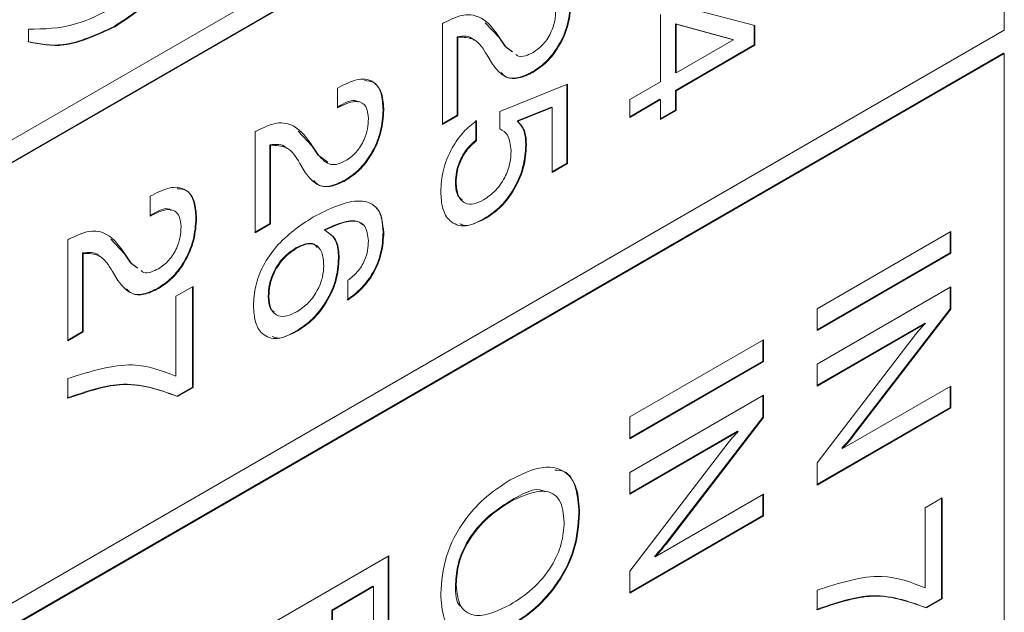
# Model space of a CAD drawing. Header units: millimetres. Extents: x 22 to 278, y 61 to 167.
# Tile 57 of 148: x 210.64 to 215.84, y 90.35 to 93.48. Entities that reach past the tile are written whole.
import ezdxf

# ---------------------------------------------------------------- set-up
doc = ezdxf.new("R2010")
doc.units = ezdxf.units.MM
doc.layers.get('0').update_dxf_attribs({"lineweight": 15})

msp = doc.modelspace()

# ---------------------------------------------------------------- linework, layer by layer
for p, q in [((193.6752, 83.0774), (215.843, 95.8746)), ((215.8394, 95.7542), (193.6716, 82.957)), ((215.843, 95.7521), (193.6752, 82.9549)), ((215.843, 93.425), (215.843, 95.7521)), ((214.1126, 93.5583), (214.5248, 93.4498)), ((214.0262, 93.1525), (214.0262, 93.5084)), ((193.6752, 80.6278), (215.843, 93.425)), ((210.6847, 93.3632), (210.6847, 93.4307)), ((211.1387, 93.4456), (211.1422, 93.4436)), ((212.8731, 93.4604), (212.8786, 93.4635)), ((212.8731, 92.9265), (212.8731, 93.4604)), ((213.0997, 93.4638), (213.1727, 93.3861)), ((214.1043, 93.4592), (214.1043, 93.2016)), ((214.4078, 93.3768), (214.1043, 93.4592)), ((214.1043, 93.4592), (214.1078, 93.4572)), ((214.1078, 93.4572), (214.1078, 93.1996)), ((214.4114, 93.3748), (214.1078, 93.4572)), ((214.5213, 93.4507), (214.5213, 93.3481)), ((214.5248, 93.4498), (214.5248, 93.3461)), ((212.9512, 93.3911), (212.9512, 92.9756)), ((212.9512, 93.3911), (212.9547, 93.389)), ((212.9547, 93.389), (212.9547, 92.9736)), ((213.1727, 93.3861), (213.2043, 93.3391)), ((213.1727, 93.3861), (213.1762, 93.3841)), ((213.1762, 93.3841), (213.2078, 93.3371)), ((214.1078, 93.1996), (214.4114, 93.3748)), ((214.4078, 93.3768), (214.4114, 93.3748)), ((213.2043, 93.3391), (213.2399, 93.3128)), ((213.2043, 93.3391), (213.2078, 93.3371)), ((213.2078, 93.3371), (213.2434, 93.3107)), ((214.5213, 93.3481), (214.1043, 93.1074)), ((214.5248, 93.3461), (214.1078, 93.1054)), ((214.5213, 93.3481), (214.5248, 93.3461)), ((215.8394, 93.3046), (193.6716, 80.5074)), ((215.843, 93.3025), (193.6752, 80.5053)), ((213.138, 93.2451), (213.1088, 93.2933)), ((215.8394, 93.3046), (215.843, 93.3025)), ((215.843, 86.4844), (215.843, 93.3025)), ((213.3479, 93.2046), (213.3515, 93.2026)), ((214.1043, 93.2016), (214.1078, 93.1996)), ((212.3183, 93.1191), (212.3301, 93.1259)), ((212.3183, 93.0144), (212.3183, 93.1191)), ((213.1757, 92.9964), (213.5349, 93.1399)), ((213.5314, 93.1384), (213.5314, 92.7232)), ((213.5349, 93.1399), (213.5349, 92.7211)), ((213.8631, 93.0583), (214.0262, 93.1525)), ((214.0227, 93.0603), (213.8631, 92.9681)), ((214.0262, 93.0583), (213.8631, 92.9641)), ((213.8631, 92.9641), (213.8631, 93.0583)), ((214.0227, 93.0603), (214.0262, 93.0583)), ((214.0262, 92.9536), (214.0262, 93.0583)), ((214.1043, 93.1074), (214.1043, 93.0027)), ((214.1043, 93.1074), (214.1078, 93.1054)), ((214.1078, 93.1054), (214.1078, 93.0007)), ((212.3227, 93.0211), (212.3183, 93.0185)), ((212.3262, 93.019), (212.3183, 93.0144)), ((212.3227, 93.0211), (212.3262, 93.019)), ((212.5595, 93.0044), (212.5631, 93.0023)), ((213.4498, 93.0194), (213.268, 92.9462)), ((213.4533, 93.0174), (213.2716, 92.9442)), ((213.4498, 93.0194), (213.4533, 93.0174)), ((213.4533, 92.674), (213.4533, 93.0174)), ((212.9512, 92.9756), (212.8731, 92.9305)), ((212.9547, 92.9736), (212.8731, 92.9265)), ((212.9512, 92.9756), (212.9547, 92.9736)), ((213.1757, 92.9039), (213.1757, 92.9964)), ((214.1043, 93.0027), (214.0262, 92.9577)), ((214.1078, 93.0007), (214.0262, 92.9536)), ((214.1043, 93.0027), (214.1078, 93.0007)), ((213.0503, 92.9491), (213.0503, 92.8444)), ((213.0538, 92.9471), (213.0538, 92.8424)), ((213.268, 92.9462), (213.2716, 92.9442)), ((211.8832, 92.8889), (211.8887, 92.8921)), ((211.8832, 92.355), (211.8832, 92.8889)), ((212.1098, 92.8923), (212.1827, 92.8147)), ((211.9612, 92.8196), (211.9612, 92.4041)), ((211.9612, 92.8196), (211.9647, 92.8175)), ((211.9647, 92.8175), (211.9647, 92.4021)), ((212.1827, 92.8147), (212.2143, 92.7676)), ((212.1827, 92.8147), (212.1863, 92.8126)), ((212.1863, 92.8126), (212.2179, 92.7656)), ((213.0503, 92.8444), (213.0538, 92.8424)), ((213.3138, 92.8221), (213.3173, 92.8201)), ((212.2143, 92.7676), (212.2676, 92.7282)), ((212.2143, 92.7676), (212.2179, 92.7656)), ((212.148, 92.6736), (212.1189, 92.7218)), ((213.5314, 92.7232), (213.4533, 92.6781)), ((213.5349, 92.7211), (213.4533, 92.674)), ((213.5314, 92.7232), (213.5349, 92.7211)), ((212.358, 92.6332), (212.3615, 92.6311)), ((212.9421, 92.6239), (212.9456, 92.6219)), ((211.3283, 92.5476), (211.3401, 92.5544)), ((211.3283, 92.443), (211.3283, 92.5476)), ((211.3327, 92.4496), (211.3283, 92.447)), ((211.3363, 92.4475), (211.3283, 92.443)), ((211.3327, 92.4496), (211.3363, 92.4475)), ((211.5696, 92.4329), (211.5731, 92.4308)), ((211.9612, 92.4041), (211.8832, 92.3591)), ((211.9647, 92.4021), (211.8832, 92.355)), ((211.9612, 92.4041), (211.9647, 92.4021)), ((213.0944, 92.4302), (213.0979, 92.4281)), ((212.2476, 92.3706), (212.2512, 92.3685)), ((212.5595, 92.3579), (212.5631, 92.3559)), ((214.853, 91.9532), (215.5601, 92.3614)), ((215.5566, 92.3594), (215.5566, 92.2483)), ((215.5601, 92.3614), (215.5601, 92.2463)), ((210.8932, 92.3174), (210.8987, 92.3206)), ((210.8932, 91.7835), (210.8932, 92.3174)), ((211.1198, 92.3209), (211.1928, 92.2432)), ((210.9713, 92.2481), (210.9713, 91.8326)), ((210.9713, 92.2481), (210.9748, 92.2461)), ((210.9748, 92.2461), (210.9748, 91.8306)), ((211.1928, 92.2432), (211.2244, 92.1961)), ((211.1928, 92.2432), (211.1963, 92.2411)), ((211.1963, 92.2411), (211.2279, 92.1941)), ((212.0982, 92.2746), (212.1017, 92.2726)), ((215.5566, 92.2483), (214.853, 91.8422)), ((215.5601, 92.2463), (214.853, 91.8381)), ((215.5566, 92.2483), (215.5601, 92.2463)), ((211.2244, 92.1961), (211.26, 92.1698)), ((211.2244, 92.1961), (211.2279, 92.1941)), ((211.2279, 92.1941), (211.2635, 92.1677)), ((212.3238, 92.2227), (212.3274, 92.2206)), ((211.1581, 92.1021), (211.1289, 92.1504)), ((211.4643, 92.019), (211.555, 92.0713)), ((211.5515, 92.0693), (211.5515, 91.5395)), ((211.555, 92.0713), (211.555, 91.5374)), ((212.3727, 91.999), (212.3727, 92.1037)), ((214.853, 91.6601), (215.5601, 92.0683)), ((215.5601, 92.0683), (215.5601, 91.9504)), ((211.368, 92.0617), (211.3716, 92.0596)), ((211.4643, 91.5968), (211.4643, 92.019)), ((211.9521, 92.0197), (211.9557, 92.0177)), ((215.5566, 92.0663), (215.5566, 91.9524)), ((214.853, 91.8381), (214.853, 91.9532)), ((215.5566, 91.9524), (215.043, 91.2853)), ((215.5601, 91.9504), (215.0465, 91.2832)), ((215.5566, 91.9524), (215.5601, 91.9504)), ((215.4226, 91.8778), (214.853, 91.549)), ((215.4261, 91.8758), (214.853, 91.545)), ((215.4226, 91.8778), (215.4261, 91.8758)), ((210.9713, 91.8326), (210.8932, 91.7876)), ((210.9748, 91.8306), (210.8932, 91.7835)), ((210.9713, 91.8326), (210.9748, 91.8306)), ((212.0986, 91.8344), (212.1021, 91.8323)), ((214.853, 91.1383), (215.3738, 91.817)), ((213.8631, 91.3817), (214.5702, 91.7899)), ((214.5666, 91.7879), (214.5666, 91.6768)), ((214.5702, 91.7899), (214.5702, 91.6748)), ((214.5666, 91.6768), (213.8631, 91.2707)), ((214.5702, 91.6748), (213.8631, 91.2666)), ((214.5666, 91.6768), (214.5702, 91.6748)), ((214.853, 91.545), (214.853, 91.6601)), ((210.8932, 91.4799), (210.8932, 91.5846)), ((211.5515, 91.5395), (211.469, 91.4919)), ((211.555, 91.5374), (211.4725, 91.4898)), ((211.5515, 91.5395), (211.555, 91.5374)), ((213.8631, 91.0886), (214.5702, 91.4968)), ((214.5702, 91.4968), (214.5702, 91.3789)), ((214.987, 91.214), (215.5601, 91.5449)), ((215.5566, 91.5429), (215.5566, 91.4318)), ((215.5601, 91.5449), (215.5601, 91.4297)), ((211.469, 91.4919), (211.4725, 91.4898)), ((214.5666, 91.4948), (214.5666, 91.3809)), ((215.5566, 91.4318), (214.853, 91.0256)), ((215.5601, 91.4297), (214.853, 91.0215)), ((215.5566, 91.4318), (215.5601, 91.4297)), ((213.8631, 91.2666), (213.8631, 91.3817)), ((214.5666, 91.3809), (214.053, 90.7138)), ((214.5702, 91.3789), (214.0565, 90.7117)), ((214.5666, 91.3809), (214.5702, 91.3789)), ((214.4326, 91.3064), (213.8631, 90.9776)), ((214.4362, 91.3043), (213.8631, 90.9735)), ((214.4326, 91.3064), (214.4362, 91.3043)), ((213.8631, 90.5668), (214.3839, 91.2455)), ((215.043, 91.2853), (215.0465, 91.2832)), ((214.9835, 91.2161), (214.987, 91.214)), ((214.853, 91.0215), (214.853, 91.1383)), ((213.8631, 90.9735), (213.8631, 91.0886)), ((213.2277, 90.9353), (213.2312, 90.9332)), ((213.9971, 90.6426), (214.5702, 90.9734)), ((214.5666, 90.9714), (214.5666, 90.8603)), ((214.5702, 90.9734), (214.5702, 90.8583)), ((215.4241, 90.9011), (215.5148, 90.9534)), ((215.5112, 90.9514), (215.5112, 90.4216)), ((215.5148, 90.9534), (215.5148, 90.4195)), ((213.5948, 90.8742), (213.5983, 90.8722)), ((215.4241, 90.4789), (215.4241, 90.9011)), ((214.5666, 90.8603), (213.8631, 90.4541)), ((214.5702, 90.8583), (213.8631, 90.45)), ((214.5666, 90.8603), (214.5702, 90.8583)), ((214.053, 90.7138), (214.0565, 90.7117)), ((211.8832, 90.2388), (212.5903, 90.647)), ((212.5867, 90.6449), (212.5867, 90.0719)), ((212.5903, 90.647), (212.5903, 90.0699)), ((213.9935, 90.6446), (213.9971, 90.6426)), ((213.8631, 90.45), (213.8631, 90.5668)), ((212.5051, 90.4868), (212.2876, 90.3612)), ((212.5087, 90.4847), (212.2911, 90.3591)), ((212.5051, 90.4868), (212.5087, 90.4847)), ((212.5087, 90.0228), (212.5087, 90.4847)), ((212.9421, 90.4974), (212.9456, 90.4954)), ((214.853, 90.362), (214.853, 90.4667)), ((215.5112, 90.4216), (215.4288, 90.374)), ((215.5148, 90.4195), (215.4323, 90.3719)), ((215.5112, 90.4216), (215.5148, 90.4195)), ((212.2876, 90.3612), (212.2876, 89.9346)), ((212.2876, 90.3612), (212.2911, 90.3591)), ((212.2911, 90.3591), (212.2911, 89.9325)), ((215.4288, 90.374), (215.4323, 90.3719))]:
    msp.add_line(p, q)
for points, knots in [([(211.5968, 93.8938), (211.5181, 93.7899), (211.3776, 93.6043), (211.2117, 93.4941), (211.1387, 93.4456)], [0, 0, 0, 0, 0.5597383, 1, 1, 1, 1]), ([(211.6003, 93.8917), (211.5217, 93.7878), (211.3811, 93.6022), (211.2153, 93.4921), (211.1422, 93.4436)], [0, 0, 0, 0, 0.5597383, 1, 1, 1, 1]), ([(210.6847, 93.4307), (210.7659, 93.4317), (210.911, 93.4335), (211.0716, 93.5132), (211.1422, 93.5483)], [0, 0, 0, 0, 0.55997, 1, 1, 1, 1]), ([(213.5495, 93.5758), (213.5472, 93.538), (213.5425, 93.4626), (213.4926, 93.346), (213.4223, 93.2544), (213.3727, 93.2212), (213.3479, 93.2046)], [0, 0, 0, 0, 0.28044, 0.559681, 0.779592, 1, 1, 1, 1]), ([(213.553, 93.5738), (213.5507, 93.536), (213.546, 93.4605), (213.4961, 93.344), (213.4258, 93.2524), (213.3763, 93.2192), (213.3515, 93.2026)], [0, 0, 0, 0, 0.28044, 0.559681, 0.779592, 1, 1, 1, 1]), ([(213.3522, 93.3077), (213.3711, 93.3209), (213.4088, 93.3471), (213.4494, 93.4137), (213.469, 93.4766), (213.4706, 93.5116), (213.4714, 93.5292)], [0, 0, 0, 0, 0.2796101, 0.558548, 0.779048, 1, 1, 1, 1]), ([(212.8786, 93.4635), (212.9154, 93.4816), (212.9889, 93.5176), (213.1005, 93.4926), (213.1475, 93.4253), (213.1762, 93.3841)], [0, 0, 0, 0, 0.279996, 0.559198, 1, 1, 1, 1]), ([(211.1387, 93.4456), (211.0459, 93.4028), (210.8799, 93.3261), (210.742, 93.3533), (210.6812, 93.3652)], [0, 0, 0, 0, 0.559117, 1, 1, 1, 1]), ([(211.1422, 93.4436), (211.0494, 93.4007), (210.8834, 93.3241), (210.7455, 93.3512), (210.6847, 93.3632)], [0, 0, 0, 0, 0.559117, 1, 1, 1, 1]), ([(213.0384, 93.3731), (213.0372, 93.3746), (213.018, 93.3979), (212.9835, 93.3944), (212.9512, 93.3911)], [0, 0, 0, 0, 0.063271, 1, 1, 1, 1]), ([(213.1088, 93.2933), (213.0887, 93.3267), (213.0531, 93.3861), (212.9846, 93.3881), (212.9547, 93.389)], [0, 0, 0, 0, 0.562606, 1, 1, 1, 1]), ([(213.2611, 93.2976), (213.2654, 93.2936), (213.278, 93.2818), (213.3122, 93.2884), (213.3388, 93.3013), (213.3522, 93.3077)], [0, 0, 0, 0, 0.207338, 0.60358, 1, 1, 1, 1]), ([(213.3515, 93.2026), (213.326, 93.1902), (213.2751, 93.1656), (213.194, 93.1733), (213.1592, 93.2178), (213.138, 93.2451)], [0, 0, 0, 0, 0.280291, 0.560216, 1, 1, 1, 1]), ([(212.3301, 93.1259), (212.3644, 93.1429), (212.4328, 93.1767), (212.5145, 93.1583), (212.5577, 93.0923), (212.5613, 93.0324), (212.5631, 93.0023)], [0, 0, 0, 0, 0.280451, 0.559362, 0.779308, 1, 1, 1, 1]), ([(213.3479, 93.2046), (213.3227, 93.1927), (213.2723, 93.1687), (213.2121, 93.1695), (213.1903, 93.1939), (213.1828, 93.2023)], [0, 0, 0, 0, 0.396594, 0.792671, 1, 1, 1, 1]), ([(212.4608, 93.1594), (212.4785, 93.1579), (212.5195, 93.1544), (212.5537, 93.0931), (212.5576, 93.034), (212.5595, 93.0044)], [0, 0, 0, 0, 0.272854, 0.635811, 1, 1, 1, 1]), ([(212.4294, 93.0448), (212.4263, 93.047), (212.4006, 93.0649), (212.3592, 93.0416), (212.3227, 93.0211)], [0, 0, 0, 0, 0.120484, 1, 1, 1, 1]), ([(212.4815, 92.9577), (212.4792, 92.9813), (212.4746, 93.0285), (212.4161, 93.0615), (212.3603, 93.0351), (212.3262, 93.019)], [0, 0, 0, 0, 0.280567, 0.560264, 1, 1, 1, 1]), ([(212.5595, 93.0044), (212.5572, 92.9666), (212.5526, 92.8911), (212.5026, 92.7745), (212.4323, 92.6829), (212.3828, 92.6498), (212.358, 92.6332)], [0, 0, 0, 0, 0.28044, 0.559681, 0.779592, 1, 1, 1, 1]), ([(212.5631, 93.0023), (212.5607, 92.9645), (212.5561, 92.8891), (212.5061, 92.7725), (212.4359, 92.6809), (212.3863, 92.6477), (212.3615, 92.6311)], [0, 0, 0, 0, 0.28044, 0.559681, 0.779592, 1, 1, 1, 1]), ([(212.3622, 92.7362), (212.3811, 92.7494), (212.4189, 92.7757), (212.4594, 92.8422), (212.479, 92.9051), (212.4807, 92.9402), (212.4815, 92.9577)], [0, 0, 0, 0, 0.27961, 0.558548, 0.779048, 1, 1, 1, 1]), ([(211.8887, 92.8921), (211.9255, 92.9101), (211.999, 92.9461), (212.1105, 92.9212), (212.1575, 92.8538), (212.1863, 92.8126)], [0, 0, 0, 0, 0.279996, 0.559198, 1, 1, 1, 1]), ([(212.864, 92.5722), (212.8663, 92.6092), (212.8708, 92.6832), (212.9168, 92.7971), (212.9818, 92.8908), (213.0298, 92.9283), (213.0538, 92.9471)], [0, 0, 0, 0, 0.280338, 0.559784, 0.779725, 1, 1, 1, 1]), ([(213.2357, 92.7882), (213.2325, 92.819), (213.2269, 92.874), (213.1913, 92.8947), (213.1757, 92.9039)], [0, 0, 0, 0, 0.559183, 1, 1, 1, 1]), ([(213.268, 92.9462), (213.2831, 92.9293), (213.31, 92.8991), (213.3126, 92.8457), (213.3138, 92.8221)], [0, 0, 0, 0, 0.558768, 1, 1, 1, 1]), ([(213.2716, 92.9442), (213.2866, 92.9273), (213.3135, 92.8971), (213.3162, 92.8437), (213.3173, 92.8201)], [0, 0, 0, 0, 0.558768, 1, 1, 1, 1]), ([(212.0485, 92.8017), (212.0472, 92.8031), (212.028, 92.8264), (211.9935, 92.8229), (211.9612, 92.8196)], [0, 0, 0, 0, 0.063271, 1, 1, 1, 1]), ([(212.1189, 92.7218), (212.0988, 92.7553), (212.0631, 92.8146), (211.9947, 92.8167), (211.9647, 92.8175)], [0, 0, 0, 0, 0.562606, 1, 1, 1, 1]), ([(213.0503, 92.8444), (213.0328, 92.829), (212.9979, 92.7983), (212.962, 92.734), (212.9446, 92.6741), (212.9429, 92.6407), (212.9421, 92.6239)], [0, 0, 0, 0, 0.279683, 0.558942, 0.779277, 1, 1, 1, 1]), ([(213.0538, 92.8424), (213.0364, 92.827), (213.0014, 92.7963), (212.9656, 92.732), (212.9481, 92.6721), (212.9465, 92.6386), (212.9456, 92.6219)], [0, 0, 0, 0, 0.279683, 0.558942, 0.779277, 1, 1, 1, 1]), ([(213.3138, 92.8221), (213.3111, 92.7818), (213.3059, 92.7012), (213.2497, 92.5772), (213.1735, 92.4823), (213.1208, 92.4476), (213.0944, 92.4302)], [0, 0, 0, 0, 0.280328, 0.559443, 0.779442, 1, 1, 1, 1]), ([(213.3173, 92.8201), (213.3147, 92.7797), (213.3094, 92.6992), (213.2532, 92.5752), (213.177, 92.4803), (213.1243, 92.4455), (213.0979, 92.4281)], [0, 0, 0, 0, 0.280328, 0.559443, 0.779442, 1, 1, 1, 1]), ([(212.2179, 92.7656), (212.2372, 92.7431), (212.2643, 92.7116), (212.3218, 92.7159), (212.3487, 92.7295), (212.3622, 92.7362)], [0, 0, 0, 0, 0.558127, 0.779013, 1, 1, 1, 1]), ([(213.0904, 92.5285), (213.1128, 92.5436), (213.1575, 92.5739), (213.2082, 92.6508), (213.2326, 92.7258), (213.2347, 92.7674), (213.2357, 92.7882)], [0, 0, 0, 0, 0.280047, 0.558892, 0.779158, 1, 1, 1, 1]), ([(212.3615, 92.6311), (212.3361, 92.6188), (212.2852, 92.5941), (212.204, 92.6018), (212.1693, 92.6463), (212.148, 92.6736)], [0, 0, 0, 0, 0.280291, 0.560216, 1, 1, 1, 1]), ([(211.3401, 92.5544), (211.3744, 92.5714), (211.4428, 92.6052), (211.5245, 92.5869), (211.5678, 92.5208), (211.5713, 92.4609), (211.5731, 92.4308)], [0, 0, 0, 0, 0.2804511, 0.5593623, 0.779308, 1, 1, 1, 1]), ([(211.4709, 92.5879), (211.4885, 92.5864), (211.5296, 92.5829), (211.5637, 92.5216), (211.5676, 92.4625), (211.5696, 92.4329)], [0, 0, 0, 0, 0.272854, 0.635811, 1, 1, 1, 1]), ([(212.358, 92.6332), (212.3327, 92.6212), (212.2823, 92.5972), (212.2222, 92.598), (212.2004, 92.6225), (212.1929, 92.6309)], [0, 0, 0, 0, 0.396594, 0.792671, 1, 1, 1, 1]), ([(212.9421, 92.6239), (212.943, 92.5981), (212.9445, 92.556), (212.9678, 92.5366), (212.9767, 92.5291)], [0, 0, 0, 0, 0.613934, 1, 1, 1, 1]), ([(212.9456, 92.6219), (212.9474, 92.5971), (212.9508, 92.5477), (212.9878, 92.5084), (213.0379, 92.5027), (213.0729, 92.5199), (213.0904, 92.5285)], [0, 0, 0, 0, 0.28028, 0.559528, 0.779473, 1, 1, 1, 1]), ([(213.0979, 92.4281), (213.0623, 92.4115), (212.9913, 92.3783), (212.9115, 92.408), (212.8695, 92.4789), (212.8659, 92.541), (212.864, 92.5722)], [0, 0, 0, 0, 0.279853, 0.558986, 0.77924, 1, 1, 1, 1]), ([(211.4394, 92.4733), (211.4363, 92.4755), (211.4107, 92.4934), (211.3692, 92.4701), (211.3327, 92.4496)], [0, 0, 0, 0, 0.120484, 1, 1, 1, 1]), ([(212.1884, 92.437), (212.2757, 92.4812), (212.385, 92.5365), (212.4914, 92.5146), (212.5491, 92.4726), (212.5575, 92.4025), (212.5631, 92.3559)], [0, 0, 0, 0, 0.499466, 0.62531, 0.750994, 1, 1, 1, 1]), ([(211.4915, 92.3862), (211.4892, 92.4098), (211.4846, 92.457), (211.4262, 92.49), (211.3704, 92.4636), (211.3363, 92.4475)], [0, 0, 0, 0, 0.280567, 0.560264, 1, 1, 1, 1]), ([(211.5696, 92.4329), (211.5673, 92.3951), (211.5626, 92.3196), (211.5127, 92.203), (211.4424, 92.1114), (211.3928, 92.0783), (211.368, 92.0617)], [0, 0, 0, 0, 0.28044, 0.559681, 0.779592, 1, 1, 1, 1]), ([(211.8741, 91.9694), (211.876, 92.0033), (211.8798, 92.071), (211.9226, 92.1839), (212.0238, 92.329), (212.1205, 92.3925), (212.1884, 92.437)], [0, 0, 0, 0, 0.187308, 0.3739974, 0.5609717, 1, 1, 1, 1]), ([(212.5236, 92.4836), (212.5249, 92.4827), (212.5538, 92.4606), (212.5567, 92.4081), (212.5595, 92.3579)], [0, 0, 0, 0, 0.0441517, 1, 1, 1, 1]), ([(211.5731, 92.4308), (211.5708, 92.393), (211.5661, 92.3176), (211.5162, 92.201), (211.4459, 92.1094), (211.3964, 92.0762), (211.3716, 92.0596)], [0, 0, 0, 0, 0.28044, 0.559681, 0.779592, 1, 1, 1, 1]), ([(211.3723, 92.1647), (211.3912, 92.1779), (211.4289, 92.2042), (211.4695, 92.2708), (211.4891, 92.3337), (211.4907, 92.3687), (211.4915, 92.3862)], [0, 0, 0, 0, 0.27961, 0.558548, 0.779048, 1, 1, 1, 1]), ([(212.4514, 92.3968), (212.4459, 92.4021), (212.4324, 92.4152), (212.3676, 92.4252), (212.3009, 92.3948), (212.2476, 92.3706)], [0, 0, 0, 0, 0.122684, 0.298851, 1, 1, 1, 1]), ([(212.4815, 92.3114), (212.4784, 92.3406), (212.4737, 92.3845), (212.4385, 92.4114), (212.3723, 92.4246), (212.305, 92.3934), (212.2512, 92.3685)], [0, 0, 0, 0, 0.248941, 0.37441, 0.50003, 1, 1, 1, 1]), ([(213.0944, 92.4302), (213.0573, 92.41), (213.0087, 92.3835), (212.9738, 92.3989), (212.9655, 92.4026)], [0, 0, 0, 0, 0.763264, 1, 1, 1, 1]), ([(210.8987, 92.3206), (210.9355, 92.3386), (211.009, 92.3746), (211.1206, 92.3497), (211.1676, 92.2823), (211.1963, 92.2411)], [0, 0, 0, 0, 0.279996, 0.559198, 1, 1, 1, 1]), ([(212.2476, 92.3706), (212.2724, 92.3544), (212.3168, 92.3254), (212.3217, 92.2541), (212.3238, 92.2227)], [0, 0, 0, 0, 0.5584155, 1, 1, 1, 1]), ([(212.2512, 92.3685), (212.276, 92.3523), (212.3204, 92.3234), (212.3252, 92.2521), (212.3274, 92.2206)], [0, 0, 0, 0, 0.5584155, 1, 1, 1, 1]), ([(212.5595, 92.3579), (212.5576, 92.322), (212.5539, 92.2504), (212.5076, 92.1381), (212.4395, 92.0523), (212.3926, 92.0181), (212.3692, 92.001)], [0, 0, 0, 0, 0.28051, 0.559389, 0.779359, 1, 1, 1, 1]), ([(212.5631, 92.3559), (212.5612, 92.32), (212.5574, 92.2484), (212.5111, 92.1361), (212.4431, 92.0503), (212.3962, 92.0161), (212.3727, 91.999)], [0, 0, 0, 0, 0.28051, 0.559389, 0.779359, 1, 1, 1, 1]), ([(212.2101, 92.277), (212.2055, 92.2834), (212.1921, 92.3022), (212.1496, 92.2998), (212.1153, 92.283), (212.0982, 92.2746)], [0, 0, 0, 0, 0.206089, 0.60241, 1, 1, 1, 1]), ([(212.2458, 92.1817), (212.2442, 92.2064), (212.2411, 92.2557), (212.2051, 92.2964), (212.1538, 92.2987), (212.1191, 92.2813), (212.1017, 92.2726)], [0, 0, 0, 0, 0.280506, 0.559256, 0.779276, 1, 1, 1, 1]), ([(212.3727, 92.1037), (212.39, 92.1169), (212.4246, 92.1434), (212.4628, 92.2045), (212.4795, 92.2629), (212.4808, 92.2952), (212.4815, 92.3114)], [0, 0, 0, 0, 0.280259, 0.558792, 0.779085, 1, 1, 1, 1]), ([(211.0585, 92.2302), (211.0573, 92.2316), (211.0381, 92.2549), (211.0036, 92.2514), (210.9713, 92.2481)], [0, 0, 0, 0, 0.063271, 1, 1, 1, 1]), ([(211.1289, 92.1504), (211.1088, 92.1838), (211.0732, 92.2432), (211.0047, 92.2452), (210.9748, 92.2461)], [0, 0, 0, 0, 0.562606, 1, 1, 1, 1]), ([(212.0982, 92.2746), (212.0761, 92.2598), (212.0321, 92.2301), (211.9815, 92.1556), (211.9554, 92.0814), (211.9532, 92.0403), (211.9521, 92.0197)], [0, 0, 0, 0, 0.280146, 0.559018, 0.779227, 1, 1, 1, 1]), ([(212.1017, 92.2726), (212.0797, 92.2577), (212.0356, 92.2281), (211.985, 92.1535), (211.9589, 92.0793), (211.9568, 92.0383), (211.9557, 92.0177)], [0, 0, 0, 0, 0.280146, 0.559018, 0.779227, 1, 1, 1, 1]), ([(212.3238, 92.2227), (212.3208, 92.1822), (212.3148, 92.1012), (212.2547, 91.9781), (212.1775, 91.886), (212.1249, 91.8516), (212.0986, 91.8344)], [0, 0, 0, 0, 0.279991, 0.559145, 0.779291, 1, 1, 1, 1]), ([(212.3274, 92.2206), (212.3244, 92.1801), (212.3183, 92.0992), (212.2582, 91.9761), (212.1811, 91.8839), (212.1285, 91.8496), (212.1021, 91.8323)], [0, 0, 0, 0, 0.279991, 0.559145, 0.779291, 1, 1, 1, 1]), ([(212.1026, 91.9373), (212.1238, 91.9515), (212.1662, 91.9799), (212.2155, 92.0507), (212.2422, 92.1221), (212.2446, 92.1618), (212.2458, 92.1817)], [0, 0, 0, 0, 0.280269, 0.559276, 0.779344, 1, 1, 1, 1]), ([(211.2812, 92.1547), (211.2855, 92.1506), (211.2981, 92.1388), (211.3323, 92.1455), (211.3589, 92.1583), (211.3723, 92.1647)], [0, 0, 0, 0, 0.207338, 0.60358, 1, 1, 1, 1]), ([(211.3716, 92.0596), (211.3461, 92.0473), (211.2952, 92.0226), (211.2141, 92.0303), (211.1793, 92.0749), (211.1581, 92.1021)], [0, 0, 0, 0, 0.280291, 0.560216, 1, 1, 1, 1]), ([(211.368, 92.0617), (211.3428, 92.0497), (211.2924, 92.0257), (211.2322, 92.0265), (211.2104, 92.051), (211.2029, 92.0594)], [0, 0, 0, 0, 0.3965945, 0.7926705, 1, 1, 1, 1]), ([(211.9521, 92.0197), (211.9531, 91.9943), (211.9544, 91.9568), (211.9761, 91.9418), (211.9831, 91.9369)], [0, 0, 0, 0, 0.677441, 1, 1, 1, 1]), ([(211.9557, 92.0177), (211.9576, 91.9937), (211.9616, 91.9459), (212.0014, 91.9124), (212.0516, 91.9116), (212.0856, 91.9287), (212.1026, 91.9373)], [0, 0, 0, 0, 0.279951, 0.559038, 0.779239, 1, 1, 1, 1]), ([(212.1021, 91.8323), (212.0677, 91.8161), (211.9988, 91.7837), (211.9211, 91.8115), (211.8795, 91.8791), (211.8759, 91.9393), (211.8741, 91.9694)], [0, 0, 0, 0, 0.279903, 0.559103, 0.779286, 1, 1, 1, 1]), ([(215.3738, 91.817), (215.3833, 91.8286), (215.4002, 91.8492), (215.4182, 91.8677), (215.4261, 91.8758)], [0, 0, 0, 0, 0.559938, 1, 1, 1, 1]), ([(212.0986, 91.8344), (212.0628, 91.8148), (212.0152, 91.7889), (211.9807, 91.8037), (211.9722, 91.8073)], [0, 0, 0, 0, 0.754014, 1, 1, 1, 1]), ([(210.8932, 91.5846), (211.012, 91.6222), (211.2245, 91.6896), (211.391, 91.6252), (211.4643, 91.5968)], [0, 0, 0, 0, 0.559313, 1, 1, 1, 1]), ([(211.469, 91.4919), (211.3728, 91.5266), (211.2009, 91.5886), (210.9848, 91.5145), (210.8897, 91.4819)], [0, 0, 0, 0, 0.559551, 1, 1, 1, 1]), ([(211.4725, 91.4898), (211.3764, 91.5245), (211.2044, 91.5865), (210.9884, 91.5125), (210.8932, 91.4799)], [0, 0, 0, 0, 0.559551, 1, 1, 1, 1]), ([(214.3839, 91.2455), (214.3933, 91.2571), (214.4102, 91.2777), (214.4282, 91.2962), (214.4362, 91.3043)], [0, 0, 0, 0, 0.559938, 1, 1, 1, 1]), ([(215.043, 91.2853), (215.0323, 91.2716), (215.0132, 91.2473), (214.9925, 91.2256), (214.9835, 91.2161)], [0, 0, 0, 0, 0.560126, 1, 1, 1, 1]), ([(215.0465, 91.2832), (215.0358, 91.2696), (215.0167, 91.2452), (214.9961, 91.2236), (214.987, 91.214)], [0, 0, 0, 0, 0.560126, 1, 1, 1, 1]), ([(213.2312, 91.0484), (213.2841, 91.075), (213.3896, 91.1281), (213.5199, 91.1103), (213.5899, 91.0111), (213.5955, 90.9185), (213.5983, 90.8722)], [0, 0, 0, 0, 0.280656, 0.559563, 0.779404, 1, 1, 1, 1]), ([(213.4678, 91.1005), (213.4845, 91.0996), (213.5376, 91.0967), (213.5851, 91.0102), (213.5916, 90.9196), (213.5948, 90.8742)], [0, 0, 0, 0, 0.185687, 0.592146, 1, 1, 1, 1]), ([(212.864, 90.4483), (212.8687, 90.5124), (212.878, 90.6402), (212.98, 90.8347), (213.1069, 90.969), (213.1897, 91.0219), (213.2312, 91.0484)], [0, 0, 0, 0, 0.2799747, 0.5585368, 0.7789397, 1, 1, 1, 1]), ([(213.4155, 90.9857), (213.4123, 90.9878), (213.3669, 91.0166), (213.2947, 90.9745), (213.2277, 90.9353)], [0, 0, 0, 0, 0.070145, 1, 1, 1, 1]), ([(213.5168, 90.8251), (213.5125, 90.8683), (213.504, 90.9546), (213.3955, 91.0124), (213.2936, 90.9633), (213.2312, 90.9332)], [0, 0, 0, 0, 0.280387, 0.559941, 1, 1, 1, 1]), ([(213.2277, 90.9353), (213.1884, 90.9101), (213.1101, 90.86), (213.0097, 90.7425), (212.9495, 90.6089), (212.9446, 90.5346), (212.9421, 90.4974)], [0, 0, 0, 0, 0.280915, 0.560221, 0.779754, 1, 1, 1, 1]), ([(213.2312, 90.9332), (213.1919, 90.9081), (213.1137, 90.8579), (213.0132, 90.7404), (212.953, 90.6068), (212.9481, 90.5326), (212.9456, 90.4954)], [0, 0, 0, 0, 0.280915, 0.560221, 0.779754, 1, 1, 1, 1]), ([(213.5948, 90.8742), (213.5902, 90.8102), (213.5809, 90.6825), (213.4786, 90.4885), (213.3518, 90.3547), (213.2691, 90.3021), (213.2277, 90.2758)], [0, 0, 0, 0, 0.279949, 0.558467, 0.77891, 1, 1, 1, 1]), ([(213.5983, 90.8722), (213.5937, 90.8082), (213.5845, 90.6805), (213.4821, 90.4864), (213.3553, 90.3527), (213.2726, 90.3001), (213.2312, 90.2737)], [0, 0, 0, 0, 0.279949, 0.558467, 0.77891, 1, 1, 1, 1]), ([(213.2312, 90.3889), (213.2703, 90.4139), (213.3484, 90.4639), (213.4489, 90.5805), (213.5093, 90.7138), (213.5143, 90.788), (213.5168, 90.8251)], [0, 0, 0, 0, 0.28094, 0.560286, 0.779784, 1, 1, 1, 1]), ([(214.053, 90.7138), (214.0423, 90.7001), (214.0232, 90.6758), (214.0026, 90.6541), (213.9935, 90.6446)], [0, 0, 0, 0, 0.560126, 1, 1, 1, 1]), ([(214.0565, 90.7117), (214.0459, 90.6981), (214.0268, 90.6738), (214.0061, 90.6521), (213.9971, 90.6426)], [0, 0, 0, 0, 0.560126, 1, 1, 1, 1]), ([(214.853, 90.4667), (214.9718, 90.5044), (215.1843, 90.5717), (215.3508, 90.5073), (215.4241, 90.4789)], [0, 0, 0, 0, 0.559313, 1, 1, 1, 1]), ([(212.9421, 90.4974), (212.9423, 90.4486), (212.9425, 90.3949), (212.9736, 90.3786), (212.9764, 90.3772)], [0, 0, 0, 0, 0.908722, 1, 1, 1, 1]), ([(212.9456, 90.4954), (212.9499, 90.4523), (212.9586, 90.3663), (213.0675, 90.31), (213.1691, 90.3589), (213.2312, 90.3889)], [0, 0, 0, 0, 0.280273, 0.559939, 1, 1, 1, 1]), ([(213.2312, 90.2737), (213.1784, 90.2471), (213.0731, 90.194), (212.9429, 90.2113), (212.8726, 90.3097), (212.8669, 90.402), (212.864, 90.4483)], [0, 0, 0, 0, 0.280679, 0.559635, 0.779405, 1, 1, 1, 1]), ([(215.4288, 90.374), (215.3326, 90.4087), (215.1607, 90.4707), (214.9446, 90.3967), (214.8495, 90.3641)], [0, 0, 0, 0, 0.559551, 1, 1, 1, 1]), ([(215.4323, 90.3719), (215.3361, 90.4066), (215.1642, 90.4686), (214.9482, 90.3946), (214.853, 90.362)], [0, 0, 0, 0, 0.559551, 1, 1, 1, 1])]:
    msp.add_open_spline(points, degree=3, knots=knots)

doc.saveas('drawing.dxf')
